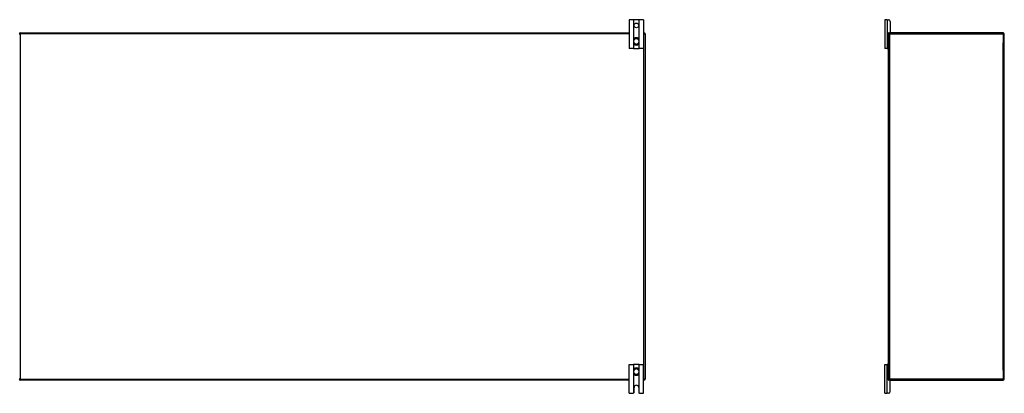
# Model space of a CAD drawing. Header units: inches. Extents: x 22 to 566, y 61 to 262.
# Tile 8 of 29: x 76 to 161, y 142 to 174. Entities that reach past the tile are written whole.
import ezdxf

# ---------------------------------------------------------------- set-up
doc = ezdxf.new("R2010")
doc.units = ezdxf.units.IN
doc.header["$MEASUREMENT"] = 0
doc.layers.add('Visible Edges(ANSI)', color=7, linetype='Continuous', lineweight=25)
doc.layers.add('Visible Tangent Edges(ANSI)', color=7, linetype='Continuous', lineweight=25)

msp = doc.modelspace()

# ---------------------------------------------------------------- linework, layer by layer
at = {"layer": 'Visible Edges(ANSI)'}
for p, q in [((128.975, 174.057), (128.602, 174.057)), ((128.602, 174.057), (128.602, 171.557)), ((129.006, 174.057), (128.975, 174.057)), ((129.448, 174.057), (129.006, 174.057)), ((129.479, 174.057), (129.448, 174.057)), ((129.852, 174.057), (129.479, 174.057)), ((129.852, 174.057), (129.852, 171.557)), ((150.863, 174.057), (150.675, 174.057)), ((150.675, 174.057), (150.675, 171.557)), ((150.863, 174.057), (150.969, 174.057)), ((151.125, 173.901), (151.125, 172.963)), ((76.076, 172.932), (128.602, 172.932)), ((129.852, 172.932), (129.878, 172.932)), ((129.977, 172.833), (129.977, 143.031)), ((150.968, 172.833), (150.968, 172.901)), ((150.968, 143.031), (150.968, 172.833)), ((150.999, 172.932), (151.067, 172.932)), ((160.869, 172.932), (151.067, 172.932)), ((160.968, 143.031), (160.968, 172.833)), ((128.991, 172.294), (128.991, 172.255)), ((128.991, 172.255), (128.991, 172.11)), ((128.991, 172.11), (128.991, 172.071)), ((129.463, 172.255), (129.463, 172.294)), ((129.463, 172.11), (129.463, 172.255)), ((129.463, 172.071), (129.463, 172.11)), ((128.975, 171.557), (128.602, 171.557)), ((128.975, 171.557), (129.006, 171.557)), ((129.006, 171.557), (129.448, 171.557)), ((129.448, 171.557), (129.479, 171.557)), ((129.852, 171.557), (129.479, 171.557)), ((150.863, 171.557), (150.675, 171.557)), ((150.863, 171.557), (150.937, 171.557)), ((150.968, 171.557), (150.937, 171.557)), ((128.602, 144.307), (128.975, 144.307)), ((128.602, 141.807), (128.602, 144.307)), ((129.006, 144.307), (128.975, 144.307)), ((128.991, 143.794), (128.991, 143.755)), ((128.991, 143.755), (128.991, 143.61)), ((128.991, 143.61), (128.991, 143.571)), ((129.448, 144.307), (129.006, 144.307)), ((129.479, 144.307), (129.448, 144.307)), ((129.463, 143.755), (129.463, 143.794)), ((129.463, 143.61), (129.463, 143.755)), ((129.463, 143.571), (129.463, 143.61)), ((129.479, 144.307), (129.852, 144.307)), ((129.852, 141.807), (129.852, 144.307)), ((150.675, 144.307), (150.863, 144.307)), ((150.675, 141.807), (150.675, 144.307)), ((150.937, 144.307), (150.863, 144.307)), ((150.937, 144.307), (150.968, 144.307)), ((128.602, 142.932), (76.076, 142.932)), ((129.878, 142.932), (129.852, 142.932)), ((150.968, 142.963), (150.968, 143.031)), ((151.067, 142.932), (150.999, 142.932)), ((151.067, 142.932), (160.869, 142.932)), ((151.125, 141.963), (151.125, 142.901)), ((129.024, 141.869), (129.024, 142.307)), ((129.43, 142.307), (129.43, 141.869)), ((128.602, 141.807), (128.962, 141.807)), ((129.492, 141.807), (129.852, 141.807)), ((150.675, 141.807), (150.863, 141.807)), ((150.969, 141.807), (150.863, 141.807))]:
    msp.add_line(p, q, dxfattribs=at)
at = {"layer": 'Visible Edges(ANSI)', "flags": 128}
for points in [[(129.122, 172.479), (129.112, 172.476), (129.103, 172.472), (129.094, 172.467), (129.085, 172.462), (129.077, 172.457), (129.069, 172.451), (129.061, 172.444), (129.053, 172.438), (129.046, 172.431), (129.039, 172.423), (129.033, 172.416), (129.027, 172.407), (129.021, 172.399), (129.016, 172.39), (129.011, 172.382), (129.007, 172.372), (129.003, 172.363), (129, 172.354), (128.997, 172.344), (128.995, 172.334), (128.993, 172.324), (128.992, 172.314), (128.991, 172.304), (128.991, 172.294)], [(129.463, 172.294), (129.463, 172.304), (129.462, 172.314), (129.461, 172.324), (129.459, 172.334), (129.457, 172.344), (129.454, 172.354), (129.451, 172.363), (129.447, 172.372), (129.443, 172.382), (129.438, 172.39), (129.433, 172.399), (129.427, 172.407), (129.421, 172.416), (129.415, 172.423), (129.408, 172.431), (129.401, 172.438), (129.393, 172.444), (129.385, 172.451), (129.377, 172.457), (129.368, 172.462), (129.36, 172.467), (129.351, 172.472), (129.341, 172.476), (129.332, 172.479)], [(128.991, 172.071), (128.991, 172.061), (128.992, 172.051), (128.993, 172.041), (128.995, 172.031), (128.997, 172.021), (129, 172.012), (129.003, 172.002), (129.007, 171.993), (129.011, 171.984), (129.016, 171.975), (129.021, 171.966), (129.027, 171.958), (129.033, 171.95), (129.039, 171.942), (129.046, 171.934), (129.053, 171.927), (129.061, 171.921), (129.068, 171.914), (129.077, 171.908), (129.085, 171.903), (129.094, 171.898), (129.103, 171.893), (129.112, 171.889), (129.122, 171.886)], [(129.332, 171.886), (129.341, 171.889), (129.351, 171.893), (129.36, 171.898), (129.369, 171.903), (129.377, 171.908), (129.385, 171.914), (129.393, 171.921), (129.401, 171.927), (129.408, 171.934), (129.415, 171.942), (129.421, 171.95), (129.427, 171.958), (129.433, 171.966), (129.438, 171.975), (129.443, 171.984), (129.447, 171.993), (129.451, 172.002), (129.454, 172.012), (129.457, 172.021), (129.459, 172.031), (129.461, 172.041), (129.462, 172.051), (129.463, 172.061), (129.463, 172.071)], [(129.122, 143.979), (129.112, 143.976), (129.103, 143.972), (129.094, 143.967), (129.085, 143.962), (129.077, 143.956), (129.068, 143.951), (129.061, 143.944), (129.053, 143.938), (129.046, 143.93), (129.039, 143.923), (129.033, 143.915), (129.027, 143.907), (129.021, 143.899), (129.016, 143.89), (129.011, 143.881), (129.007, 143.872), (129.003, 143.863), (129, 143.853), (128.997, 143.844), (128.995, 143.834), (128.993, 143.824), (128.992, 143.814), (128.991, 143.804), (128.991, 143.794)], [(128.991, 143.571), (128.991, 143.561), (128.992, 143.551), (128.993, 143.541), (128.995, 143.531), (128.997, 143.521), (129, 143.511), (129.003, 143.502), (129.007, 143.493), (129.011, 143.483), (129.016, 143.475), (129.021, 143.466), (129.027, 143.458), (129.033, 143.449), (129.039, 143.442), (129.046, 143.434), (129.053, 143.427), (129.061, 143.421), (129.069, 143.414), (129.077, 143.408), (129.085, 143.403), (129.094, 143.398), (129.103, 143.393), (129.112, 143.389), (129.122, 143.386)], [(129.463, 143.794), (129.463, 143.804), (129.462, 143.814), (129.461, 143.824), (129.459, 143.834), (129.457, 143.844), (129.454, 143.853), (129.451, 143.863), (129.447, 143.872), (129.443, 143.881), (129.438, 143.89), (129.433, 143.899), (129.427, 143.907), (129.421, 143.915), (129.415, 143.923), (129.408, 143.93), (129.401, 143.938), (129.393, 143.944), (129.385, 143.951), (129.377, 143.956), (129.369, 143.962), (129.36, 143.967), (129.351, 143.972), (129.341, 143.976), (129.332, 143.979)], [(129.332, 143.386), (129.341, 143.389), (129.351, 143.393), (129.36, 143.398), (129.368, 143.403), (129.377, 143.408), (129.385, 143.414), (129.393, 143.421), (129.401, 143.427), (129.408, 143.434), (129.415, 143.442), (129.421, 143.449), (129.427, 143.458), (129.433, 143.466), (129.438, 143.475), (129.443, 143.483), (129.447, 143.493), (129.451, 143.502), (129.454, 143.511), (129.457, 143.521), (129.459, 143.531), (129.461, 143.541), (129.462, 143.551), (129.463, 143.561), (129.463, 143.571)], [(128.975, 141.809), (128.975, 141.809), (128.974, 141.809), (128.974, 141.809), (128.974, 141.809), (128.973, 141.809), (128.973, 141.808), (128.972, 141.808), (128.972, 141.808), (128.972, 141.808), (128.971, 141.808), (128.971, 141.808), (128.97, 141.808), (128.969, 141.808), (128.969, 141.808), (128.968, 141.808), (128.968, 141.808), (128.967, 141.808), (128.966, 141.808), (128.966, 141.808), (128.965, 141.808), (128.964, 141.808), (128.963, 141.808), (128.963, 141.807), (128.962, 141.807)], [(129.006, 141.826), (129.004, 141.824), (129.003, 141.823), (129.001, 141.822), (129, 141.82), (128.998, 141.819), (128.996, 141.818), (128.995, 141.817), (128.993, 141.816), (128.991, 141.815), (128.99, 141.814), (128.988, 141.813), (128.987, 141.813), (128.985, 141.812), (128.984, 141.811), (128.982, 141.811), (128.981, 141.811), (128.98, 141.81), (128.979, 141.81), (128.978, 141.81), (128.977, 141.809), (128.976, 141.809), (128.976, 141.809), (128.975, 141.809), (128.975, 141.809)], [(129.479, 141.809), (129.478, 141.809), (129.478, 141.809), (129.477, 141.809), (129.477, 141.809), (129.476, 141.81), (129.475, 141.81), (129.474, 141.81), (129.473, 141.811), (129.471, 141.811), (129.47, 141.811), (129.469, 141.812), (129.467, 141.813), (129.466, 141.813), (129.464, 141.814), (129.462, 141.815), (129.461, 141.816), (129.459, 141.817), (129.458, 141.818), (129.456, 141.819), (129.454, 141.82), (129.453, 141.822), (129.451, 141.823), (129.45, 141.824), (129.448, 141.826)], [(129.492, 141.807), (129.491, 141.807), (129.49, 141.808), (129.49, 141.808), (129.489, 141.808), (129.488, 141.808), (129.488, 141.808), (129.487, 141.808), (129.486, 141.808), (129.486, 141.808), (129.485, 141.808), (129.484, 141.808), (129.484, 141.808), (129.483, 141.808), (129.483, 141.808), (129.482, 141.808), (129.482, 141.808), (129.481, 141.808), (129.481, 141.808), (129.481, 141.809), (129.48, 141.809), (129.48, 141.809), (129.479, 141.809), (129.479, 141.809), (129.479, 141.809)]]:
    msp.add_lwpolyline(points, dxfattribs=at)
at = {"layer": 'Visible Edges(ANSI)'}
msp.add_circle((129.227, 173.557), 0.203, dxfattribs=at)
for centre, radius, start, end in [((150.969, 173.901), 0.156, 0, 90), ((76.076, 172.833), 0.099, 90, 180), ((129.227, 172.182), 0.315, 70.52878, 109.47122), ((129.878, 172.833), 0.099, 0, 90), ((151.067, 172.833), 0.099, 90, 180), ((150.999, 172.901), 0.031, 90, 180), ((151.094, 172.963), 0.031, 270, 0), ((160.869, 172.833), 0.099, 0, 90), ((129.227, 172.182), 0.315, 250.52878, 289.47122), ((150.937, 171.588), 0.031, 270, 0), ((129.227, 143.682), 0.315, 70.52878, 109.47122), ((150.937, 144.276), 0.031, 0, 90), ((76.076, 143.031), 0.099, 180, 270), ((129.227, 143.682), 0.315, 250.52878, 289.47122), ((129.878, 143.031), 0.099, 270, 0), ((151.067, 143.031), 0.099, 180, 270), ((150.999, 142.963), 0.031, 180, 270), ((151.094, 142.901), 0.031, 0, 90), ((160.869, 143.031), 0.099, 270, 0), ((128.962, 141.869), 0.062, 314.93354, 0), ((129.227, 142.307), 0.203, 0, 180), ((129.492, 141.869), 0.062, 180, 225.06646), ((150.969, 141.963), 0.156, 270, 0)]:
    msp.add_arc(centre, radius, start, end, dxfattribs=at)
at = {"layer": 'Visible Tangent Edges(ANSI)'}
for p, q in [((128.975, 174.057), (128.975, 171.557)), ((129.006, 172.369), (129.006, 174.057)), ((129.448, 174.057), (129.448, 172.369)), ((129.479, 171.557), (129.479, 174.057)), ((150.863, 174.057), (150.863, 171.557)), ((75.977, 172.833), (76.076, 172.833)), ((76.076, 172.833), (76.076, 172.932)), ((76.076, 172.833), (76.076, 143.031)), ((128.602, 172.833), (76.076, 172.833)), ((129.124, 172.474), (129.122, 172.479)), ((129.33, 172.474), (129.332, 172.479)), ((129.878, 172.833), (129.852, 172.833)), ((129.878, 172.932), (129.878, 172.833)), ((129.878, 172.833), (129.977, 172.833)), ((129.878, 143.031), (129.878, 172.833)), ((150.968, 172.833), (151.067, 172.833)), ((151.067, 172.932), (151.067, 172.833)), ((151.067, 172.833), (160.869, 172.833)), ((151.067, 172.833), (151.067, 143.031)), ((160.869, 172.833), (160.869, 172.932)), ((160.869, 172.833), (160.968, 172.833)), ((160.869, 172.833), (160.869, 172.058)), ((128.991, 172.255), (129.01, 172.255)), ((128.991, 172.11), (129.01, 172.11)), ((129.006, 171.557), (129.006, 171.996)), ((129.01, 172.11), (129.01, 172.255)), ((129.122, 171.886), (129.124, 171.891)), ((129.332, 171.886), (129.33, 171.891)), ((129.463, 172.255), (129.443, 172.255)), ((129.443, 172.255), (129.443, 172.11)), ((129.463, 172.11), (129.443, 172.11)), ((129.448, 171.996), (129.448, 171.557)), ((160.869, 143.806), (160.869, 172.058)), ((128.975, 144.307), (128.975, 141.809)), ((128.991, 143.755), (129.01, 143.755)), ((128.991, 143.61), (129.01, 143.61)), ((129.006, 143.869), (129.006, 144.307)), ((129.01, 143.61), (129.01, 143.755)), ((129.122, 143.979), (129.124, 143.974)), ((129.332, 143.979), (129.33, 143.974)), ((129.463, 143.755), (129.443, 143.755)), ((129.443, 143.755), (129.443, 143.61)), ((129.463, 143.61), (129.443, 143.61)), ((129.448, 144.307), (129.448, 143.869)), ((129.479, 141.809), (129.479, 144.307)), ((150.863, 141.807), (150.863, 144.307)), ((160.869, 143.806), (160.869, 143.031)), ((76.076, 143.031), (75.977, 143.031)), ((76.076, 143.031), (128.602, 143.031)), ((76.076, 142.932), (76.076, 143.031)), ((129.006, 141.826), (129.006, 143.496)), ((129.124, 143.391), (129.122, 143.386)), ((129.33, 143.391), (129.332, 143.386)), ((129.448, 143.496), (129.448, 141.826)), ((129.852, 143.031), (129.878, 143.031)), ((129.878, 143.031), (129.878, 142.932)), ((129.977, 143.031), (129.878, 143.031)), ((151.067, 143.031), (150.968, 143.031)), ((160.869, 143.031), (151.067, 143.031)), ((151.067, 143.031), (151.067, 142.932)), ((160.968, 143.031), (160.869, 143.031)), ((160.869, 142.932), (160.869, 143.031))]:
    msp.add_line(p, q, dxfattribs=at)
at = {"layer": 'Visible Tangent Edges(ANSI)', "flags": 128}
for points in [[(129.008, 172.295), (129.007, 172.305), (129.007, 172.315), (129.008, 172.324), (129.009, 172.334), (129.011, 172.343), (129.013, 172.352), (129.015, 172.362), (129.018, 172.371), (129.022, 172.379), (129.026, 172.388), (129.031, 172.396), (129.036, 172.404), (129.041, 172.412), (129.047, 172.42), (129.053, 172.427), (129.06, 172.434), (129.067, 172.44), (129.074, 172.446), (129.082, 172.452), (129.09, 172.457), (129.098, 172.462), (129.106, 172.467), (129.115, 172.47), (129.124, 172.474)], [(129.33, 172.474), (129.339, 172.47), (129.348, 172.467), (129.356, 172.462), (129.364, 172.457), (129.372, 172.452), (129.38, 172.446), (129.387, 172.44), (129.394, 172.434), (129.401, 172.427), (129.407, 172.42), (129.413, 172.412), (129.418, 172.404), (129.423, 172.396), (129.428, 172.388), (129.432, 172.379), (129.435, 172.371), (129.438, 172.362), (129.441, 172.352), (129.443, 172.343), (129.445, 172.334), (129.446, 172.324), (129.447, 172.315), (129.447, 172.305), (129.446, 172.295)], [(129.124, 171.891), (129.115, 171.894), (129.106, 171.898), (129.098, 171.903), (129.089, 171.908), (129.081, 171.913), (129.074, 171.919), (129.066, 171.925), (129.059, 171.931), (129.053, 171.938), (129.047, 171.945), (129.041, 171.953), (129.035, 171.961), (129.031, 171.969), (129.026, 171.977), (129.022, 171.986), (129.018, 171.995), (129.015, 172.004), (129.013, 172.013), (129.011, 172.022), (129.009, 172.031), (129.008, 172.041), (129.007, 172.051), (129.007, 172.06), (129.008, 172.07)], [(129.01, 172.255), (129.01, 172.257), (129.01, 172.258), (129.01, 172.26), (129.01, 172.262), (129.01, 172.263), (129.01, 172.265), (129.01, 172.267), (129.01, 172.268), (129.009, 172.27), (129.009, 172.272), (129.009, 172.273), (129.009, 172.275), (129.009, 172.277), (129.009, 172.278), (129.009, 172.28), (129.009, 172.282), (129.008, 172.283), (129.008, 172.285), (129.008, 172.287), (129.008, 172.288), (129.008, 172.29), (129.008, 172.292), (129.008, 172.294), (129.008, 172.295)], [(129.008, 172.07), (129.008, 172.071), (129.008, 172.073), (129.008, 172.075), (129.008, 172.076), (129.008, 172.078), (129.008, 172.08), (129.008, 172.082), (129.009, 172.083), (129.009, 172.085), (129.009, 172.087), (129.009, 172.088), (129.009, 172.09), (129.009, 172.092), (129.009, 172.093), (129.009, 172.095), (129.01, 172.097), (129.01, 172.098), (129.01, 172.1), (129.01, 172.102), (129.01, 172.103), (129.01, 172.105), (129.01, 172.107), (129.01, 172.108), (129.01, 172.11)], [(129.446, 172.07), (129.447, 172.06), (129.447, 172.05), (129.446, 172.041), (129.445, 172.031), (129.443, 172.022), (129.441, 172.013), (129.439, 172.004), (129.435, 171.995), (129.432, 171.986), (129.428, 171.977), (129.423, 171.969), (129.418, 171.961), (129.413, 171.953), (129.407, 171.945), (129.401, 171.938), (129.394, 171.931), (129.387, 171.925), (129.38, 171.919), (129.372, 171.913), (129.364, 171.908), (129.356, 171.903), (129.348, 171.898), (129.339, 171.894), (129.33, 171.891)], [(129.446, 172.295), (129.446, 172.294), (129.446, 172.292), (129.446, 172.29), (129.446, 172.288), (129.446, 172.287), (129.445, 172.285), (129.445, 172.283), (129.445, 172.282), (129.445, 172.28), (129.445, 172.278), (129.445, 172.277), (129.445, 172.275), (129.445, 172.273), (129.445, 172.272), (129.444, 172.27), (129.444, 172.268), (129.444, 172.267), (129.444, 172.265), (129.444, 172.263), (129.444, 172.262), (129.444, 172.26), (129.444, 172.258), (129.444, 172.257), (129.443, 172.255)], [(129.443, 172.11), (129.444, 172.108), (129.444, 172.107), (129.444, 172.105), (129.444, 172.103), (129.444, 172.102), (129.444, 172.1), (129.444, 172.098), (129.444, 172.097), (129.444, 172.095), (129.445, 172.093), (129.445, 172.092), (129.445, 172.09), (129.445, 172.088), (129.445, 172.087), (129.445, 172.085), (129.445, 172.083), (129.445, 172.082), (129.445, 172.08), (129.446, 172.078), (129.446, 172.076), (129.446, 172.075), (129.446, 172.073), (129.446, 172.071), (129.446, 172.07)], [(129.008, 143.795), (129.007, 143.805), (129.007, 143.814), (129.008, 143.824), (129.009, 143.834), (129.011, 143.843), (129.013, 143.852), (129.015, 143.861), (129.018, 143.87), (129.022, 143.879), (129.026, 143.888), (129.03, 143.896), (129.035, 143.904), (129.041, 143.912), (129.047, 143.92), (129.053, 143.927), (129.059, 143.934), (129.066, 143.94), (129.074, 143.946), (129.081, 143.952), (129.089, 143.957), (129.098, 143.962), (129.106, 143.967), (129.115, 143.97), (129.124, 143.974)], [(129.124, 143.391), (129.115, 143.394), (129.106, 143.398), (129.098, 143.403), (129.09, 143.408), (129.082, 143.413), (129.074, 143.419), (129.067, 143.425), (129.06, 143.431), (129.053, 143.438), (129.047, 143.445), (129.041, 143.453), (129.036, 143.461), (129.031, 143.469), (129.026, 143.477), (129.022, 143.486), (129.018, 143.494), (129.015, 143.503), (129.013, 143.513), (129.011, 143.522), (129.009, 143.531), (129.008, 143.541), (129.007, 143.55), (129.007, 143.56), (129.008, 143.57)], [(129.01, 143.755), (129.01, 143.757), (129.01, 143.758), (129.01, 143.76), (129.01, 143.762), (129.01, 143.763), (129.01, 143.765), (129.01, 143.767), (129.01, 143.768), (129.009, 143.77), (129.009, 143.772), (129.009, 143.773), (129.009, 143.775), (129.009, 143.777), (129.009, 143.778), (129.009, 143.78), (129.009, 143.782), (129.008, 143.783), (129.008, 143.785), (129.008, 143.787), (129.008, 143.788), (129.008, 143.79), (129.008, 143.792), (129.008, 143.794), (129.008, 143.795)], [(129.008, 143.57), (129.008, 143.571), (129.008, 143.573), (129.008, 143.575), (129.008, 143.576), (129.008, 143.578), (129.008, 143.58), (129.008, 143.582), (129.009, 143.583), (129.009, 143.585), (129.009, 143.587), (129.009, 143.588), (129.009, 143.59), (129.009, 143.592), (129.009, 143.593), (129.009, 143.595), (129.01, 143.597), (129.01, 143.598), (129.01, 143.6), (129.01, 143.602), (129.01, 143.603), (129.01, 143.605), (129.01, 143.607), (129.01, 143.608), (129.01, 143.61)], [(129.33, 143.974), (129.339, 143.97), (129.348, 143.967), (129.356, 143.962), (129.364, 143.957), (129.372, 143.952), (129.38, 143.946), (129.387, 143.94), (129.394, 143.934), (129.401, 143.927), (129.407, 143.92), (129.413, 143.912), (129.418, 143.904), (129.423, 143.896), (129.428, 143.888), (129.432, 143.879), (129.435, 143.87), (129.439, 143.861), (129.441, 143.852), (129.443, 143.843), (129.445, 143.834), (129.446, 143.824), (129.447, 143.814), (129.447, 143.805), (129.446, 143.795)], [(129.446, 143.57), (129.447, 143.56), (129.447, 143.55), (129.446, 143.541), (129.445, 143.531), (129.443, 143.522), (129.441, 143.513), (129.438, 143.503), (129.435, 143.494), (129.432, 143.486), (129.428, 143.477), (129.423, 143.469), (129.418, 143.461), (129.413, 143.453), (129.407, 143.445), (129.401, 143.438), (129.394, 143.431), (129.387, 143.425), (129.38, 143.419), (129.372, 143.413), (129.364, 143.408), (129.356, 143.403), (129.348, 143.398), (129.339, 143.394), (129.33, 143.391)], [(129.446, 143.795), (129.446, 143.794), (129.446, 143.792), (129.446, 143.79), (129.446, 143.788), (129.446, 143.787), (129.445, 143.785), (129.445, 143.783), (129.445, 143.782), (129.445, 143.78), (129.445, 143.778), (129.445, 143.777), (129.445, 143.775), (129.445, 143.773), (129.445, 143.772), (129.444, 143.77), (129.444, 143.768), (129.444, 143.767), (129.444, 143.765), (129.444, 143.763), (129.444, 143.762), (129.444, 143.76), (129.444, 143.758), (129.444, 143.757), (129.443, 143.755)], [(129.443, 143.61), (129.444, 143.608), (129.444, 143.607), (129.444, 143.605), (129.444, 143.603), (129.444, 143.602), (129.444, 143.6), (129.444, 143.598), (129.444, 143.597), (129.444, 143.595), (129.445, 143.593), (129.445, 143.592), (129.445, 143.59), (129.445, 143.588), (129.445, 143.587), (129.445, 143.585), (129.445, 143.583), (129.445, 143.582), (129.445, 143.58), (129.446, 143.578), (129.446, 143.576), (129.446, 143.575), (129.446, 143.573), (129.446, 143.571), (129.446, 143.57)]]:
    msp.add_lwpolyline(points, dxfattribs=at)
at = {"layer": 'Visible Tangent Edges(ANSI)'}
for centre, radius, start, end in [((129.227, 172.182), 0.309, 70.52878, 109.47122), ((129.227, 172.182), 0.228, 18.50863, 161.49137), ((129.227, 172.182), 0.228, 198.50863, 341.49137), ((129.227, 172.182), 0.309, 250.52878, 289.47122), ((129.227, 143.682), 0.228, 18.50863, 161.49137), ((129.227, 143.682), 0.228, 198.50863, 341.49137), ((129.227, 143.682), 0.309, 70.52878, 109.47122), ((129.227, 143.682), 0.309, 250.52878, 289.47122)]:
    msp.add_arc(centre, radius, start, end, dxfattribs=at)
for centre, major_axis, start_param, end_param in [((129.01, 172.294), (-0.0197, 0), 4.854218, 6.283185), ((129.01, 172.071), (-0.0197, 0), 0, 1.428968), ((129.443, 172.294), (0.0197, 0), 0, 1.428968), ((129.443, 172.071), (0.0197, 0), 4.854218, 6.283185), ((129.01, 143.794), (-0.0197, 0), 4.854218, 6.283185), ((129.01, 143.571), (-0.0197, 0), 0, 1.428968), ((129.443, 143.794), (0.0197, 0), 0, 1.428968), ((129.443, 143.571), (0.0197, 0), 4.854218, 6.283185)]:
    msp.add_ellipse(centre, major_axis=major_axis, ratio=0.07343, start_param=start_param, end_param=end_param, dxfattribs=at)

doc.saveas('drawing.dxf')
